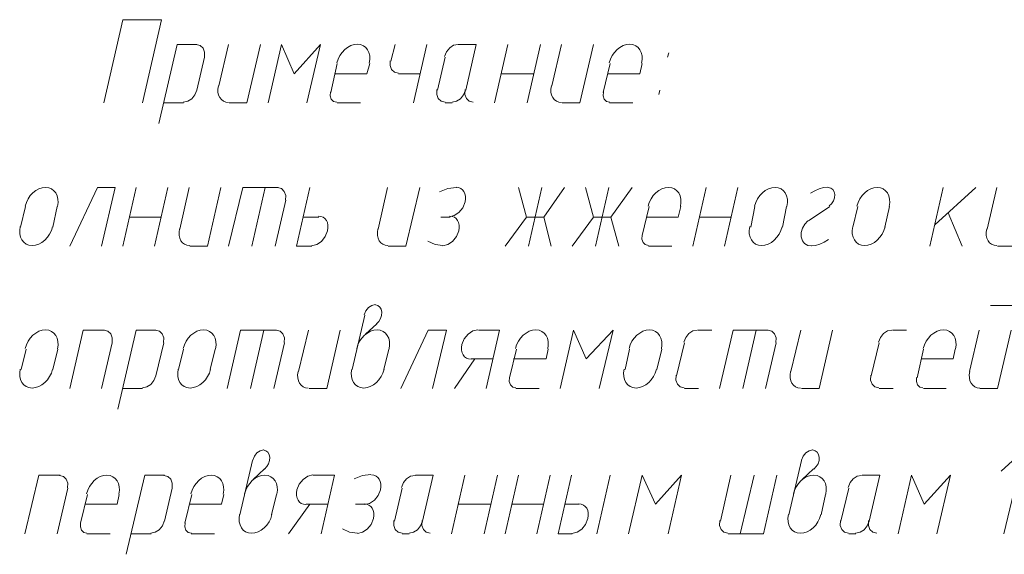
# Model space of a CAD drawing. Header units: millimetres. Extents: x 1527433 to 14789979, y -66543 to 11310.
# Tile 105 of 122: x 2008294 to 2011248, y -52589 to -50985. Entities that reach past the tile are written whole.
import ezdxf

# ---------------------------------------------------------------- set-up
doc = ezdxf.new("R2010")
doc.units = ezdxf.units.MM

msp = doc.modelspace()

# ---------------------------------------------------------------- linework, layer by layer
at = {"color": 7, "lineweight": 0}
for points in [[(2008662.95, -51234.795), (2008720.1, -50985.029), (2008603.683, -50985.029), (2008546.533, -51234.795)], [(2008825.933, -51059.112), (2008766.667, -51059.112), (2008711.633, -51296.179)], [(2008848.758, -51096.929), (2008849.281, -51082.48), (2008844.852, -51070.565), (2008836.257, -51062.398), (2008824.284, -51059.191)], [(2008921.183, -51059.112), (2008891.55, -51183.995)], [(2008923.3, -51234.795), (2008976.217, -51234.795), (2009016.433, -51059.112)], [(2009156.133, -51234.795), (2009196.35, -51059.112), (2009118.033, -51148.012), (2009079.933, -51059.112), (2009039.717, -51234.795)], [(2009343.249, -51115.544), (2009344.837, -51104.142), (2009344.408, -51093.508), (2009342.108, -51083.871), (2009338.078, -51075.461), (2009332.463, -51068.506), (2009325.406, -51063.235), (2009317.051, -51059.876), (2009307.541, -51058.659), (2009297.512, -51059.739), (2009287.67, -51062.97), (2009278.259, -51068.125), (2009269.526, -51074.979), (2009261.717, -51083.306), (2009255.08, -51092.88), (2009249.859, -51103.474), (2009246.301, -51114.863)], [(2009420.717, -51059.112), (2009408.017, -51109.912)], [(2009515.967, -51059.112), (2009475.75, -51234.795)], [(2009609.567, -51059.191), (2009596.356, -51061.794), (2009584.385, -51069.469), (2009574.949, -51081.052), (2009569.342, -51095.379)], [(2009632.383, -51196.695), (2009664.133, -51059.112), (2009611.217, -51059.112)], [(2009719.167, -51234.795), (2009759.383, -51059.112)], [(2009816.533, -51234.795), (2009856.75, -51059.112)], [(2009920.25, -51059.112), (2009890.617, -51183.995)], [(2009922.367, -51234.795), (2009975.283, -51234.795), (2010015.5, -51059.112)], [(2010160.282, -51115.544), (2010161.87, -51104.142), (2010161.442, -51093.508), (2010159.141, -51083.871), (2010155.111, -51075.461), (2010149.496, -51068.506), (2010142.439, -51063.235), (2010134.084, -51059.876), (2010124.574, -51058.659), (2010114.546, -51059.739), (2010104.703, -51062.97), (2010095.292, -51068.125), (2010086.559, -51074.979), (2010078.751, -51083.306), (2010072.113, -51092.88), (2010066.892, -51103.474), (2010063.335, -51114.863)], [(2008825.933, -51196.695), (2008849.217, -51097.212)], [(2009571, -51097.212), (2009547.717, -51196.695)], [(2010237.75, -51097.212), (2010241.983, -51084.512)], [(2009247.15, -51116.262), (2009228.1, -51203.045)], [(2009336.05, -51148.012), (2009344.517, -51116.262)], [(2009406.358, -51108.079), (2009405.835, -51122.527), (2009410.265, -51134.442), (2009418.86, -51142.61), (2009430.833, -51145.816)], [(2010066.3, -51116.262), (2010045.133, -51203.045)], [(2010155.2, -51148.012), (2010161.55, -51116.262)], [(2009336.05, -51148.012), (2009240.8, -51148.012)], [(2009431.3, -51148.012), (2009494.8, -51148.012)], [(2009740.333, -51148.012), (2009835.583, -51148.012)], [(2010155.2, -51148.012), (2010057.833, -51148.012)], [(2008890.653, -51183.383), (2008889.095, -51193.5), (2008889.304, -51202.905), (2008891.157, -51211.398), (2008894.534, -51218.78), (2008899.312, -51224.849), (2008905.372, -51229.406), (2008912.59, -51232.25), (2008920.846, -51233.181)], [(2009546.058, -51194.862), (2009545.535, -51209.31), (2009549.965, -51221.225), (2009558.56, -51229.393), (2009570.533, -51232.599)], [(2009630.725, -51194.862), (2009630.202, -51209.31), (2009634.632, -51221.225), (2009643.227, -51229.393), (2009655.2, -51232.599)], [(2009889.719, -51183.383), (2009888.162, -51193.5), (2009888.37, -51202.905), (2009890.224, -51211.398), (2009893.601, -51218.78), (2009898.379, -51224.849), (2009904.438, -51229.406), (2009911.656, -51232.25), (2009919.912, -51233.181)], [(2008785.25, -51232.599), (2008798.461, -51229.996), (2008810.431, -51222.321), (2008819.867, -51210.739), (2008825.475, -51196.412)], [(2009226.393, -51201.998), (2009225.681, -51213.932), (2009229.01, -51223.676), (2009235.771, -51230.243), (2009245.353, -51232.648)], [(2009591.7, -51232.599), (2009604.911, -51229.996), (2009616.881, -51222.321), (2009626.317, -51210.739), (2009631.925, -51196.412)], [(2010045.543, -51201.998), (2010044.831, -51213.932), (2010048.16, -51223.676), (2010054.921, -51230.243), (2010064.503, -51232.648)], [(2010214.467, -51196.695), (2010212.35, -51209.395)], [(2008726.45, -51234.795), (2008785.717, -51234.795)], [(2009247.15, -51234.795), (2009317, -51234.795)], [(2009571, -51234.795), (2009592.167, -51234.795)], [(2010064.183, -51234.795), (2010134.033, -51234.795)], [(2008407.682, -51545.228), (2008409.27, -51533.825), (2008408.842, -51523.191), (2008406.541, -51513.555), (2008402.511, -51505.144), (2008396.896, -51498.189), (2008389.839, -51492.918), (2008381.484, -51489.559), (2008371.974, -51488.342), (2008361.946, -51489.422), (2008352.103, -51492.653), (2008342.692, -51497.808), (2008333.959, -51504.663), (2008326.151, -51512.99), (2008319.513, -51522.563), (2008314.292, -51533.157), (2008310.735, -51544.546)], [(2008540.183, -51664.479), (2008580.4, -51488.795), (2008527.483, -51488.795), (2008444.933, -51664.479)], [(2008603.683, -51664.479), (2008643.9, -51488.795)], [(2008698.933, -51664.479), (2008739.15, -51488.795)], [(2008802.65, -51488.795), (2008775.133, -51613.679)], [(2008804.767, -51664.479), (2008857.683, -51664.479), (2008897.9, -51488.795)], [(2009069.35, -51488.795), (2008963.517, -51488.795), (2008921.183, -51664.479)], [(2009031.25, -51488.795), (2008991.033, -51664.479)], [(2009092.175, -51526.612), (2009092.698, -51512.164), (2009088.269, -51500.249), (2009079.673, -51492.081), (2009067.7, -51488.875)], [(2009170.95, -51664.479), (2009124.383, -51664.479), (2009164.6, -51488.795)], [(2009397.433, -51488.795), (2009369.917, -51613.679)], [(2009399.55, -51664.479), (2009452.467, -51664.479), (2009494.8, -51488.795)], [(2009604.393, -51488.944), (2009579.155, -51491.851), (2009553.643, -51501.406)], [(2009582.788, -51576.603), (2009598.205, -51573.03), (2009612.36, -51563.443), (2009623.714, -51549.279), (2009630.723, -51531.973), (2009632.065, -51523.026), (2009631.839, -51514.701), (2009630.154, -51507.176), (2009627.12, -51500.629), (2009622.845, -51495.237), (2009617.437, -51491.178), (2009611.007, -51488.63), (2009603.662, -51487.77)], [(2009791.133, -51488.795), (2009814.417, -51577.695), (2009750.917, -51664.479)], [(2009860.983, -51488.795), (2009820.767, -51664.479)], [(2009888.5, -51664.479), (2009867.333, -51577.695), (2009928.717, -51488.795)], [(2009992.217, -51488.795), (2010015.5, -51577.695), (2009952, -51664.479)], [(2010062.067, -51488.795), (2010021.85, -51664.479)], [(2010091.7, -51664.479), (2010068.417, -51577.695), (2010131.917, -51488.795)], [(2010276.699, -51545.228), (2010278.287, -51533.825), (2010277.858, -51523.191), (2010275.558, -51513.555), (2010271.528, -51505.144), (2010265.913, -51498.189), (2010258.856, -51492.918), (2010250.501, -51489.559), (2010240.991, -51488.342), (2010230.962, -51489.422), (2010221.12, -51492.653), (2010211.709, -51497.808), (2010202.976, -51504.663), (2010195.167, -51512.99), (2010188.53, -51522.563), (2010183.309, -51533.157), (2010179.751, -51544.546)], [(2010313.95, -51664.479), (2010354.167, -51488.795)], [(2010409.2, -51664.479), (2010449.417, -51488.795)], [(2010596.315, -51545.228), (2010597.903, -51533.825), (2010597.475, -51523.191), (2010595.174, -51513.555), (2010591.144, -51505.144), (2010585.529, -51498.189), (2010578.472, -51492.918), (2010570.117, -51489.559), (2010560.607, -51488.342), (2010550.579, -51489.422), (2010540.736, -51492.653), (2010531.325, -51497.808), (2010522.592, -51504.663), (2010514.784, -51512.99), (2010508.146, -51522.563), (2010502.926, -51533.157), (2010499.368, -51544.546)], [(2010719.299, -51487.35), (2010706.072, -51488.815), (2010692.742, -51492.478), (2010679.53, -51498.263), (2010666.657, -51506.089)], [(2010722.78, -51544.097), (2010730.13, -51537.168), (2010735.657, -51528.688), (2010739.025, -51519.334), (2010739.895, -51509.78), (2010738.082, -51501.194), (2010733.883, -51494.564), (2010727.693, -51490.304), (2010719.906, -51488.826)], [(2010903.232, -51545.228), (2010904.82, -51533.825), (2010904.392, -51523.191), (2010902.091, -51513.555), (2010898.061, -51505.144), (2010892.446, -51498.189), (2010885.389, -51492.918), (2010877.034, -51489.559), (2010867.524, -51488.342), (2010857.496, -51489.422), (2010847.653, -51492.653), (2010838.242, -51497.808), (2010829.509, -51504.663), (2010821.701, -51512.99), (2010815.063, -51522.563), (2010809.842, -51533.157), (2010806.285, -51544.546)], [(2011065.367, -51488.795), (2011025.15, -51664.479)], [(2011039.967, -51600.979), (2011162.733, -51488.795)], [(2011226.233, -51488.795), (2011196.6, -51613.679)], [(2011228.35, -51664.479), (2011281.267, -51664.479), (2011321.483, -51488.795)], [(2008311.583, -51545.945), (2008296.767, -51607.329)], [(2008394.133, -51607.329), (2008406.833, -51545.945)], [(2009060.883, -51664.479), (2009092.633, -51526.895)], [(2010182.717, -51545.945), (2010161.55, -51632.729)], [(2010269.5, -51577.695), (2010277.967, -51545.945)], [(2010500.217, -51545.945), (2010487.517, -51607.329)], [(2010582.767, -51607.329), (2010595.467, -51545.945)], [(2010724.583, -51545.945), (2010661.083, -51588.279)], [(2010809.25, -51545.945), (2010794.433, -51607.329)], [(2010889.683, -51607.329), (2010904.5, -51545.945)], [(2008622.733, -51577.695), (2008720.1, -51577.695)], [(2009192.117, -51577.695), (2009143.433, -51577.695)], [(2009170.038, -51663.387), (2009185.455, -51659.813), (2009199.61, -51650.226), (2009210.964, -51636.062), (2009217.973, -51618.757), (2009219.315, -51609.81), (2009219.089, -51601.485), (2009217.404, -51593.96), (2009214.37, -51587.412), (2009210.095, -51582.02), (2009204.687, -51577.961), (2009198.257, -51575.413), (2009190.912, -51574.554)], [(2009585.817, -51577.695), (2009558.3, -51577.695)], [(2009563.738, -51663.387), (2009579.155, -51659.813), (2009593.31, -51650.226), (2009604.664, -51636.062), (2009611.673, -51618.757), (2009613.015, -51609.81), (2009612.789, -51601.485), (2009611.104, -51593.96), (2009608.07, -51587.412), (2009603.795, -51582.02), (2009598.387, -51577.961), (2009591.957, -51575.413), (2009584.612, -51574.554)], [(2009814.417, -51577.695), (2009867.333, -51577.695)], [(2010015.5, -51577.695), (2010068.417, -51577.695)], [(2010269.5, -51577.695), (2010174.25, -51577.695)], [(2010335.117, -51577.695), (2010430.367, -51577.695)], [(2011122.517, -51664.479), (2011080.183, -51564.995)], [(2008295.918, -51605.93), (2008294.33, -51617.332), (2008294.758, -51627.966), (2008297.059, -51637.603), (2008301.089, -51646.013), (2008306.704, -51652.968), (2008313.761, -51658.239), (2008322.116, -51661.598), (2008331.626, -51662.815), (2008341.654, -51661.735), (2008351.497, -51658.504), (2008360.908, -51653.349), (2008369.641, -51646.495), (2008377.449, -51638.168), (2008384.087, -51628.594), (2008389.308, -51618), (2008392.865, -51606.611)], [(2010484.551, -51605.93), (2010482.964, -51617.332), (2010483.392, -51627.966), (2010485.692, -51637.603), (2010489.722, -51646.013), (2010495.337, -51652.968), (2010502.394, -51658.239), (2010510.749, -51661.598), (2010520.259, -51662.815), (2010530.288, -51661.735), (2010540.131, -51658.504), (2010549.541, -51653.349), (2010558.274, -51646.495), (2010566.083, -51638.168), (2010572.72, -51628.594), (2010577.941, -51618), (2010581.499, -51606.611)], [(2010659.202, -51588.909), (2010649.681, -51599.111), (2010642.913, -51611.144), (2010639.279, -51624.092), (2010639.159, -51637.04), (2010642.68, -51648.452), (2010649.323, -51657.062), (2010658.511, -51662.361), (2010669.663, -51663.838)], [(2010793.585, -51605.93), (2010791.997, -51617.332), (2010792.425, -51627.966), (2010794.726, -51637.603), (2010798.756, -51646.013), (2010804.371, -51652.968), (2010811.428, -51658.239), (2010819.783, -51661.598), (2010829.293, -51662.815), (2010839.321, -51661.735), (2010849.164, -51658.504), (2010858.575, -51653.349), (2010867.308, -51646.495), (2010875.116, -51638.168), (2010881.754, -51628.594), (2010886.974, -51618), (2010890.532, -51606.611)], [(2008774.236, -51613.066), (2008772.678, -51623.183), (2008772.887, -51632.588), (2008774.74, -51641.082), (2008778.117, -51648.463), (2008782.896, -51654.533), (2008788.955, -51659.089), (2008796.173, -51661.933), (2008804.429, -51662.864)], [(2009369.019, -51613.066), (2009367.462, -51623.183), (2009367.67, -51632.588), (2009369.524, -51641.082), (2009372.9, -51648.463), (2009377.679, -51654.533), (2009383.738, -51659.089), (2009390.956, -51661.933), (2009399.212, -51662.864)], [(2010161.959, -51631.682), (2010161.247, -51643.615), (2010164.576, -51653.359), (2010171.337, -51659.926), (2010180.92, -51662.331)], [(2011195.703, -51613.066), (2011194.145, -51623.183), (2011194.354, -51632.588), (2011196.207, -51641.082), (2011199.584, -51648.463), (2011204.362, -51654.533), (2011210.421, -51659.089), (2011217.64, -51661.933), (2011225.896, -51662.864)], [(2009519.362, -51649.671), (2009540.463, -51659.266), (2009564.351, -51662.217)], [(2010180.6, -51664.479), (2010250.45, -51664.479)], [(2010668.484, -51663.807), (2010681.711, -51662.343), (2010695.041, -51658.679), (2010708.253, -51652.894), (2010721.127, -51645.068)], [(2009361.13, -51840.192), (2009350.434, -51842.606), (2009340.635, -51849.181), (2009332.799, -51858.929), (2009327.993, -51870.865)], [(2009365.057, -51897.686), (2009372.042, -51890.361), (2009377.2, -51881.719), (2009380.261, -51872.352), (2009380.954, -51862.85), (2009379.14, -51854.222), (2009375.074, -51847.339), (2009369.088, -51842.582), (2009361.511, -51840.335)], [(2011207.183, -51842.279), (2011270.683, -51842.279)], [(2009329.7, -51871.912), (2009291.6, -52034.895)], [(2009365.683, -51897.312), (2009331.817, -51929.062)], [(2008407.682, -51972.794), (2008409.27, -51961.392), (2008408.842, -51950.758), (2008406.541, -51941.121), (2008402.511, -51932.711), (2008396.896, -51925.756), (2008389.839, -51920.485), (2008381.484, -51917.126), (2008371.974, -51915.909), (2008361.946, -51916.989), (2008352.103, -51920.22), (2008342.692, -51925.375), (2008333.959, -51932.229), (2008326.151, -51940.556), (2008319.513, -51950.13), (2008314.292, -51960.724), (2008310.735, -51972.113)], [(2008548.65, -51916.362), (2008485.15, -51916.362), (2008444.933, -52092.045)], [(2008571.475, -51954.179), (2008571.998, -51939.73), (2008567.569, -51927.815), (2008558.973, -51919.648), (2008547, -51916.441)], [(2008703.167, -51916.362), (2008643.9, -51916.362), (2008588.867, -52153.429)], [(2008725.992, -51954.179), (2008726.515, -51939.73), (2008722.085, -51927.815), (2008713.49, -51919.648), (2008701.517, -51916.441)], [(2008881.815, -51972.794), (2008883.403, -51961.392), (2008882.975, -51950.758), (2008880.674, -51941.121), (2008876.644, -51932.711), (2008871.029, -51925.756), (2008863.972, -51920.485), (2008855.617, -51917.126), (2008846.107, -51915.909), (2008836.079, -51916.989), (2008826.236, -51920.22), (2008816.825, -51925.375), (2008808.092, -51932.229), (2008800.284, -51940.556), (2008793.646, -51950.13), (2008788.426, -51960.724), (2008784.868, -51972.113)], [(2009065.117, -51916.362), (2008957.167, -51916.362), (2008916.95, -52092.045)], [(2009027.017, -51916.362), (2008986.8, -52092.045)], [(2009087.942, -51954.179), (2009088.465, -51939.73), (2009084.035, -51927.815), (2009075.44, -51919.648), (2009063.467, -51916.441)], [(2009160.367, -51916.362), (2009130.733, -52041.245)], [(2009162.483, -52092.045), (2009215.4, -52092.045), (2009255.617, -51916.362)], [(2009402.515, -51972.794), (2009404.103, -51961.392), (2009403.675, -51950.758), (2009401.374, -51941.121), (2009397.344, -51932.711), (2009391.729, -51925.756), (2009384.672, -51920.485), (2009376.317, -51917.126), (2009366.807, -51915.909), (2009356.779, -51916.989), (2009346.936, -51920.22), (2009337.525, -51925.375), (2009328.792, -51932.229), (2009320.984, -51940.556), (2009314.346, -51950.13), (2009309.126, -51960.724), (2009305.568, -51972.113)], [(2009532.9, -52092.045), (2009575.233, -51916.362), (2009520.2, -51916.362), (2009437.65, -52092.045)], [(2009669.278, -51915.337), (2009653.862, -51918.911), (2009639.706, -51928.497), (2009628.353, -51942.661), (2009621.344, -51959.967), (2009620.002, -51968.914), (2009620.228, -51977.239), (2009621.912, -51984.764), (2009624.947, -51991.312), (2009629.222, -51996.704), (2009634.629, -52000.763), (2009641.06, -52003.311), (2009648.405, -52004.17)], [(2009733.983, -51916.362), (2009670.483, -51916.362)], [(2009733.983, -51916.362), (2009693.767, -52092.045)], [(2009878.765, -51972.794), (2009880.353, -51961.392), (2009879.925, -51950.758), (2009877.624, -51941.121), (2009873.594, -51932.711), (2009867.979, -51925.756), (2009860.922, -51920.485), (2009852.567, -51917.126), (2009843.057, -51915.909), (2009833.029, -51916.989), (2009823.186, -51920.22), (2009813.775, -51925.375), (2009805.042, -51932.229), (2009797.234, -51940.556), (2009790.596, -51950.13), (2009785.376, -51960.724), (2009781.818, -51972.113)], [(2010032.433, -52092.045), (2010074.767, -51916.362), (2009994.333, -52003.145), (2009956.233, -51916.362), (2009916.017, -52092.045)], [(2010219.549, -51972.794), (2010221.137, -51961.392), (2010220.708, -51950.758), (2010218.408, -51941.121), (2010214.378, -51932.711), (2010208.763, -51925.756), (2010201.706, -51920.485), (2010193.351, -51917.126), (2010183.841, -51915.909), (2010173.812, -51916.989), (2010163.97, -51920.22), (2010154.559, -51925.375), (2010145.826, -51932.229), (2010138.017, -51940.556), (2010131.38, -51950.13), (2010126.159, -51960.724), (2010122.601, -51972.113)], [(2010327.117, -51916.441), (2010313.906, -51919.044), (2010301.935, -51926.719), (2010292.499, -51938.302), (2010286.892, -51952.629)], [(2010328.767, -51916.362), (2010371.1, -51916.362)], [(2010540.433, -51916.362), (2010434.6, -51916.362), (2010394.383, -52092.045)], [(2010504.45, -51916.362), (2010464.233, -52092.045)], [(2010563.258, -51954.179), (2010563.781, -51939.73), (2010559.352, -51927.815), (2010550.757, -51919.648), (2010538.784, -51916.441)], [(2010637.8, -51916.362), (2010608.167, -52041.245)], [(2010639.917, -52092.045), (2010692.833, -52092.045), (2010733.05, -51916.362)], [(2010911.317, -51916.441), (2010898.106, -51919.044), (2010886.135, -51926.719), (2010876.699, -51938.302), (2010871.092, -51952.629)], [(2010912.967, -51916.362), (2010955.3, -51916.362)], [(2011102.199, -51972.794), (2011103.787, -51961.392), (2011103.358, -51950.758), (2011101.058, -51941.121), (2011097.028, -51932.711), (2011091.413, -51925.756), (2011084.356, -51920.485), (2011076, -51917.126), (2011066.491, -51915.909), (2011056.462, -51916.989), (2011046.62, -51920.22), (2011037.209, -51925.375), (2011028.476, -51932.229), (2011020.667, -51940.556), (2011014.03, -51950.13), (2011008.809, -51960.724), (2011005.251, -51972.113)], [(2011173.317, -51916.362), (2011143.683, -52041.245)], [(2011175.433, -52092.045), (2011228.35, -52092.045), (2011268.567, -51916.362)], [(2008540.183, -52092.045), (2008571.933, -51954.462)], [(2008703.167, -52053.945), (2008726.45, -51954.462)], [(2009056.65, -52092.045), (2009088.4, -51954.462)], [(2010288.55, -51954.462), (2010265.267, -52053.945)], [(2010531.967, -52092.045), (2010563.717, -51954.462)], [(2010872.75, -51954.462), (2010849.467, -52053.945)], [(2008313.7, -51973.512), (2008298.883, -52034.895)], [(2008394.133, -52034.895), (2008408.95, -51973.512)], [(2008785.717, -51973.512), (2008770.9, -52034.895)], [(2008866.15, -52034.895), (2008880.967, -51973.512)], [(2009386.85, -52034.895), (2009401.667, -51973.512)], [(2009784.783, -51973.512), (2009763.617, -52060.295)], [(2009873.683, -52003.145), (2009880.033, -51973.512)], [(2010123.45, -51973.512), (2010110.75, -52034.895)], [(2010206, -52034.895), (2010220.817, -51973.512)], [(2011006.1, -51973.512), (2010987.05, -52060.295)], [(2011095, -52003.145), (2011101.35, -51973.512)], [(2009598.517, -52092.045), (2009659.9, -52003.145)], [(2009649.317, -52003.145), (2009712.817, -52003.145)], [(2009873.683, -52003.145), (2009776.317, -52003.145)], [(2011095, -52003.145), (2010999.75, -52003.145)], [(2008295.918, -52033.496), (2008294.33, -52044.899), (2008294.758, -52055.533), (2008297.059, -52065.169), (2008301.089, -52073.58), (2008306.704, -52080.535), (2008313.761, -52085.806), (2008322.116, -52089.165), (2008331.626, -52090.382), (2008341.654, -52089.302), (2008351.497, -52086.071), (2008360.908, -52080.915), (2008369.641, -52074.061), (2008377.449, -52065.734), (2008384.087, -52056.161), (2008389.308, -52045.566), (2008392.865, -52034.178)], [(2008770.051, -52033.496), (2008768.464, -52044.899), (2008768.892, -52055.533), (2008771.192, -52065.169), (2008775.222, -52073.58), (2008780.837, -52080.535), (2008787.894, -52085.806), (2008796.249, -52089.165), (2008805.759, -52090.382), (2008815.788, -52089.302), (2008825.631, -52086.071), (2008835.041, -52080.915), (2008843.774, -52074.061), (2008851.583, -52065.734), (2008858.22, -52056.161), (2008863.441, -52045.566), (2008866.999, -52034.178)], [(2009129.836, -52040.633), (2009128.278, -52050.75), (2009128.487, -52060.155), (2009130.34, -52068.648), (2009133.717, -52076.03), (2009138.496, -52082.099), (2009144.555, -52086.656), (2009151.773, -52089.5), (2009160.029, -52090.431)], [(2009290.751, -52033.496), (2009289.164, -52044.899), (2009289.592, -52055.533), (2009291.892, -52065.169), (2009295.922, -52073.58), (2009301.537, -52080.535), (2009308.594, -52085.806), (2009316.949, -52089.165), (2009326.459, -52090.382), (2009336.488, -52089.302), (2009346.331, -52086.071), (2009355.741, -52080.915), (2009364.474, -52074.061), (2009372.282, -52065.734), (2009378.92, -52056.161), (2009384.141, -52045.566), (2009387.699, -52034.178)], [(2010107.785, -52033.496), (2010106.197, -52044.899), (2010106.625, -52055.533), (2010108.926, -52065.169), (2010112.956, -52073.58), (2010118.571, -52080.535), (2010125.628, -52085.806), (2010133.983, -52089.165), (2010143.493, -52090.382), (2010153.521, -52089.302), (2010163.364, -52086.071), (2010172.775, -52080.915), (2010181.508, -52074.061), (2010189.316, -52065.734), (2010195.954, -52056.161), (2010201.174, -52045.566), (2010204.732, -52034.178)], [(2010607.269, -52040.633), (2010605.712, -52050.75), (2010605.92, -52060.155), (2010607.774, -52068.648), (2010611.151, -52076.03), (2010615.929, -52082.099), (2010621.988, -52086.656), (2010629.206, -52089.5), (2010637.462, -52090.431)], [(2011144.903, -52040.633), (2011143.345, -52050.75), (2011143.554, -52060.155), (2011145.407, -52068.648), (2011148.784, -52076.03), (2011153.562, -52082.099), (2011159.622, -52086.656), (2011166.84, -52089.5), (2011175.096, -52090.431)], [(2008662.483, -52089.849), (2008675.694, -52087.246), (2008687.665, -52079.571), (2008697.101, -52067.989), (2008702.708, -52053.662)], [(2009764.026, -52059.248), (2009763.314, -52071.182), (2009766.643, -52080.926), (2009773.404, -52087.493), (2009782.986, -52089.898)], [(2010263.608, -52052.112), (2010263.085, -52066.56), (2010267.515, -52078.475), (2010276.11, -52086.643), (2010288.083, -52089.849)], [(2010847.808, -52052.112), (2010847.285, -52066.56), (2010851.715, -52078.475), (2010860.31, -52086.643), (2010872.283, -52089.849)], [(2010985.343, -52059.248), (2010984.631, -52071.182), (2010987.96, -52080.926), (2010994.721, -52087.493), (2011004.303, -52089.898)], [(2008603.683, -52092.045), (2008662.95, -52092.045)], [(2009782.667, -52092.045), (2009852.517, -52092.045)], [(2010288.55, -52092.045), (2010330.883, -52092.045)], [(2010872.75, -52092.045), (2010915.083, -52092.045)], [(2011006.1, -52092.045), (2011073.833, -52092.045)], [(2009026.697, -52276.226), (2009016.001, -52278.64), (2009006.202, -52285.214), (2008998.366, -52294.963), (2008993.559, -52306.898)], [(2009028.507, -52333.719), (2009035.492, -52326.394), (2009040.65, -52317.753), (2009043.711, -52308.385), (2009044.404, -52298.883), (2009042.59, -52290.255), (2009038.524, -52283.372), (2009032.538, -52278.616), (2009024.961, -52276.368)], [(2010673.464, -52276.226), (2010662.767, -52278.64), (2010652.968, -52285.214), (2010645.132, -52294.963), (2010640.326, -52306.898)], [(2010677.391, -52333.719), (2010684.376, -52326.394), (2010689.533, -52317.753), (2010692.594, -52308.385), (2010693.288, -52298.883), (2010691.473, -52290.255), (2010687.408, -52283.372), (2010681.422, -52278.616), (2010673.845, -52276.368)], [(2011247.4, -52528.079), (2011306.667, -52278.312), (2011238.933, -52339.695)], [(2008993.15, -52307.945), (2008955.05, -52470.929)], [(2010639.917, -52307.945), (2010601.817, -52470.929)], [(2009029.133, -52333.345), (2008995.267, -52365.095)], [(2010675.9, -52333.345), (2010642.033, -52365.095)], [(2008415.3, -52352.395), (2008351.8, -52352.395), (2008309.467, -52528.079)], [(2008438.125, -52390.212), (2008438.648, -52375.764), (2008434.219, -52363.849), (2008425.623, -52355.681), (2008413.65, -52352.475)], [(2008591.832, -52408.828), (2008593.42, -52397.425), (2008592.992, -52386.791), (2008590.691, -52377.155), (2008586.661, -52368.744), (2008581.046, -52361.789), (2008573.989, -52356.518), (2008565.634, -52353.159), (2008556.124, -52351.942), (2008546.096, -52353.022), (2008536.253, -52356.253), (2008526.842, -52361.408), (2008518.109, -52368.263), (2008510.301, -52376.59), (2008503.663, -52386.163), (2008498.442, -52396.757), (2008494.885, -52408.146)], [(2008728.567, -52352.395), (2008669.3, -52352.395), (2008614.267, -52589.462)], [(2008751.392, -52390.212), (2008751.915, -52375.764), (2008747.485, -52363.849), (2008738.89, -52355.681), (2008726.917, -52352.475)], [(2008905.099, -52408.828), (2008906.687, -52397.425), (2008906.258, -52386.791), (2008903.958, -52377.155), (2008899.928, -52368.744), (2008894.313, -52361.789), (2008887.256, -52356.518), (2008878.901, -52353.159), (2008869.391, -52351.942), (2008859.362, -52353.022), (2008849.52, -52356.253), (2008840.109, -52361.408), (2008831.376, -52368.263), (2008823.567, -52376.59), (2008816.93, -52386.163), (2008811.709, -52396.757), (2008808.151, -52408.146)], [(2009065.965, -52408.828), (2009067.553, -52397.425), (2009067.125, -52386.791), (2009064.824, -52377.155), (2009060.794, -52368.744), (2009055.179, -52361.789), (2009048.122, -52356.518), (2009039.767, -52353.159), (2009030.257, -52351.942), (2009020.229, -52353.022), (2009010.386, -52356.253), (2009000.975, -52361.408), (2008992.242, -52368.263), (2008984.434, -52376.59), (2008977.796, -52386.163), (2008972.576, -52396.757), (2008969.018, -52408.146)], [(2009173.978, -52351.37), (2009158.562, -52354.944), (2009144.406, -52364.531), (2009133.053, -52378.695), (2009126.044, -52396), (2009124.702, -52404.948), (2009124.928, -52413.273), (2009126.613, -52420.798), (2009129.647, -52427.345), (2009133.922, -52432.737), (2009139.329, -52436.796), (2009145.76, -52439.344), (2009153.105, -52440.203)], [(2009238.683, -52352.395), (2009175.183, -52352.395)], [(2009238.683, -52352.395), (2009198.467, -52528.079)], [(2009348.276, -52350.427), (2009323.038, -52353.335), (2009297.526, -52362.889)], [(2009328.788, -52440.203), (2009344.205, -52436.63), (2009358.36, -52427.043), (2009369.714, -52412.879), (2009376.723, -52395.573), (2009378.065, -52386.626), (2009377.839, -52378.301), (2009376.154, -52370.776), (2009373.12, -52364.229), (2009368.845, -52358.837), (2009363.437, -52354.778), (2009357.007, -52352.23), (2009349.662, -52351.37)], [(2009480.45, -52352.475), (2009467.239, -52355.078), (2009455.269, -52362.753), (2009445.833, -52374.335), (2009440.225, -52388.662)], [(2009503.267, -52489.979), (2009535.017, -52352.395), (2009482.1, -52352.395)], [(2009590.05, -52528.079), (2009630.267, -52352.395)], [(2009687.417, -52528.079), (2009727.633, -52352.395)], [(2009750.917, -52528.079), (2009791.133, -52352.395)], [(2009846.167, -52528.079), (2009886.383, -52352.395)], [(2009949.883, -52352.395), (2009909.667, -52528.079)], [(2010066.3, -52352.395), (2010026.083, -52528.079)], [(2010239.867, -52528.079), (2010280.083, -52352.395), (2010201.767, -52439.179), (2010161.55, -52352.395), (2010121.333, -52528.079)], [(2010428.25, -52352.395), (2010396.5, -52489.979)], [(2010419.783, -52528.079), (2010525.617, -52528.079), (2010565.833, -52352.395)], [(2010455.767, -52528.079), (2010498.1, -52352.395)], [(2010712.732, -52408.828), (2010714.32, -52397.425), (2010713.892, -52386.791), (2010711.591, -52377.155), (2010707.561, -52368.744), (2010701.946, -52361.789), (2010694.889, -52356.518), (2010686.534, -52353.159), (2010677.024, -52351.942), (2010666.996, -52353.022), (2010657.153, -52356.253), (2010647.742, -52361.408), (2010639.009, -52368.263), (2010631.201, -52376.59), (2010624.563, -52386.163), (2010619.342, -52396.757), (2010615.785, -52408.146)], [(2010820.3, -52352.475), (2010807.089, -52355.078), (2010795.119, -52362.753), (2010785.683, -52374.335), (2010780.075, -52388.662)], [(2010843.117, -52489.979), (2010874.867, -52352.395), (2010821.95, -52352.395)], [(2011046.317, -52528.079), (2011086.533, -52352.395), (2011008.217, -52439.179), (2010970.117, -52352.395), (2010929.9, -52528.079)], [(2008406.833, -52528.079), (2008438.583, -52390.495)], [(2008728.567, -52489.979), (2008751.85, -52390.495)], [(2009441.883, -52390.495), (2009418.6, -52489.979)], [(2010781.733, -52390.495), (2010758.45, -52489.979)], [(2008497.85, -52409.545), (2008476.683, -52496.329)], [(2008586.75, -52439.179), (2008593.1, -52409.545)], [(2008811.117, -52409.545), (2008789.95, -52496.329)], [(2008900.017, -52439.179), (2008906.367, -52409.545)], [(2009050.3, -52470.929), (2009065.117, -52409.545)], [(2010699.183, -52470.929), (2010711.883, -52409.545)], [(2008586.75, -52439.179), (2008489.383, -52439.179)], [(2008900.017, -52439.179), (2008802.65, -52439.179)], [(2009101.1, -52528.079), (2009164.6, -52439.179)], [(2009154.017, -52439.179), (2009217.517, -52439.179)], [(2009329.7, -52439.179), (2009302.183, -52439.179)], [(2009307.622, -52526.987), (2009323.038, -52523.413), (2009337.194, -52513.826), (2009348.547, -52499.662), (2009355.556, -52482.357), (2009356.898, -52473.41), (2009356.672, -52465.085), (2009354.988, -52457.56), (2009351.953, -52451.012), (2009347.678, -52445.62), (2009342.271, -52441.561), (2009335.84, -52439.013), (2009328.495, -52438.154)], [(2009611.217, -52439.179), (2009706.467, -52439.179)], [(2009769.967, -52439.179), (2009865.217, -52439.179)], [(2009973.167, -52439.179), (2009930.833, -52439.179)], [(2009951.088, -52526.987), (2009966.505, -52523.413), (2009980.66, -52513.826), (2009992.014, -52499.662), (2009999.023, -52482.357), (2010000.365, -52473.41), (2010000.139, -52465.085), (2009998.454, -52457.56), (2009995.42, -52451.012), (2009991.145, -52445.62), (2009985.737, -52441.561), (2009979.307, -52439.013), (2009971.962, -52438.154)], [(2008687.883, -52525.883), (2008701.094, -52523.28), (2008713.065, -52515.605), (2008722.501, -52504.022), (2008728.108, -52489.695)], [(2008954.201, -52469.53), (2008952.614, -52480.932), (2008953.042, -52491.566), (2008955.342, -52501.203), (2008959.372, -52509.613), (2008964.987, -52516.568), (2008972.044, -52521.839), (2008980.399, -52525.198), (2008989.909, -52526.415), (2008999.938, -52525.335), (2009009.781, -52522.104), (2009019.191, -52516.949), (2009027.924, -52510.095), (2009035.733, -52501.768), (2009042.37, -52492.194), (2009047.591, -52481.6), (2009051.149, -52470.211)], [(2009416.942, -52488.145), (2009416.419, -52502.594), (2009420.848, -52514.509), (2009429.443, -52522.676), (2009441.417, -52525.883)], [(2009462.583, -52525.883), (2009475.794, -52523.28), (2009487.765, -52515.605), (2009497.201, -52504.022), (2009502.808, -52489.695)], [(2009501.608, -52488.145), (2009501.085, -52502.594), (2009505.515, -52514.509), (2009514.11, -52522.676), (2009526.083, -52525.883)], [(2010394.842, -52488.145), (2010394.319, -52502.594), (2010398.748, -52514.509), (2010407.343, -52522.676), (2010419.317, -52525.883)], [(2010600.968, -52469.53), (2010599.38, -52480.932), (2010599.808, -52491.566), (2010602.109, -52501.203), (2010606.139, -52509.613), (2010611.754, -52516.568), (2010618.811, -52521.839), (2010627.166, -52525.198), (2010636.676, -52526.415), (2010646.704, -52525.335), (2010656.547, -52522.104), (2010665.958, -52516.949), (2010674.691, -52510.095), (2010682.499, -52501.768), (2010689.137, -52492.194), (2010694.358, -52481.6), (2010697.915, -52470.211)], [(2010756.792, -52488.145), (2010756.269, -52502.594), (2010760.698, -52514.509), (2010769.293, -52522.676), (2010781.267, -52525.883)], [(2010802.433, -52525.883), (2010815.644, -52523.28), (2010827.615, -52515.605), (2010837.051, -52504.022), (2010842.658, -52489.695)], [(2010841.458, -52488.145), (2010840.935, -52502.594), (2010845.365, -52514.509), (2010853.96, -52522.676), (2010865.933, -52525.883)], [(2008477.093, -52495.282), (2008476.381, -52507.215), (2008479.71, -52516.959), (2008486.471, -52523.526), (2008496.053, -52525.931)], [(2008790.359, -52495.282), (2008789.647, -52507.215), (2008792.976, -52516.959), (2008799.737, -52523.526), (2008809.32, -52525.931)], [(2009263.245, -52513.271), (2009284.346, -52522.866), (2009308.235, -52525.817)], [(2008495.733, -52528.079), (2008565.583, -52528.079)], [(2008629.083, -52528.079), (2008688.35, -52528.079)], [(2008809, -52528.079), (2008878.85, -52528.079)], [(2009441.883, -52528.079), (2009463.05, -52528.079)], [(2009909.667, -52528.079), (2009952, -52528.079)], [(2010781.733, -52528.079), (2010802.9, -52528.079)]]:
    msp.add_lwpolyline(points, dxfattribs=at)

doc.saveas('drawing.dxf')
